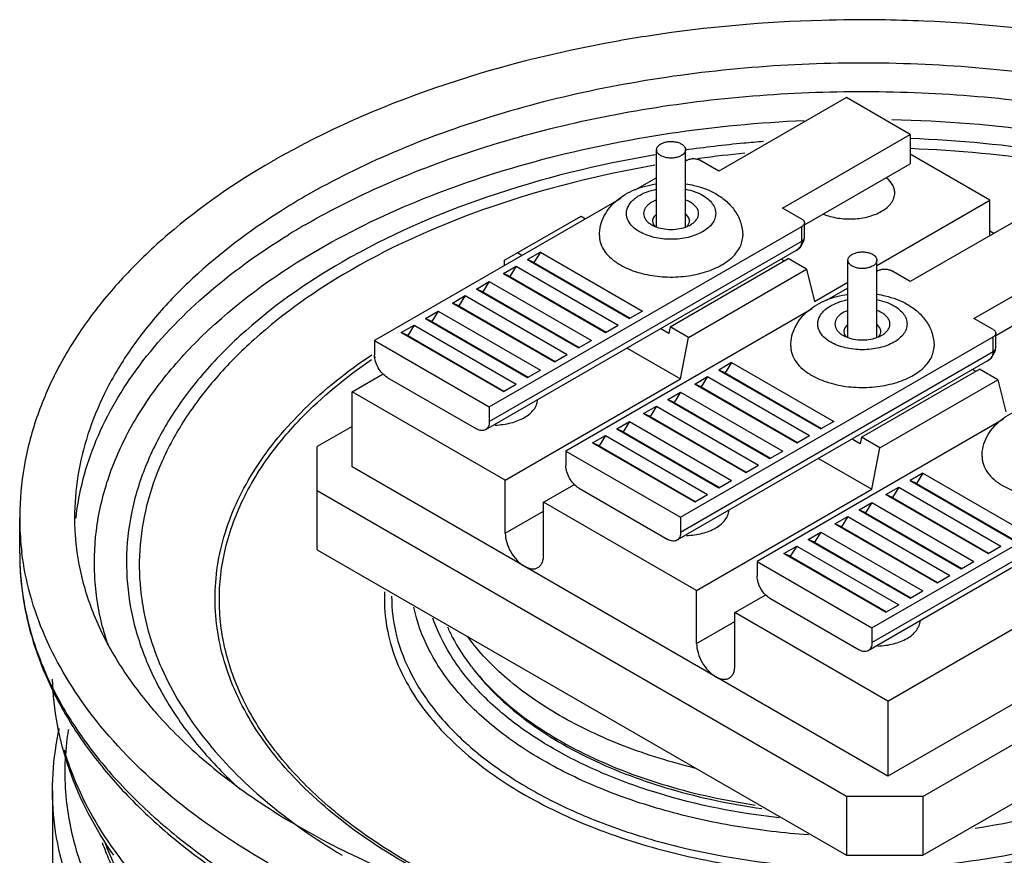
# Model space of a CAD drawing. Header units: millimetres. Extents: x 141 to 298, y 47 to 566.
# Tile 5 of 18: x 205 to 260, y 370 to 416. Entities that reach past the tile are written whole.
import ezdxf

# ---------------------------------------------------------------- set-up
doc = ezdxf.new("R2010")
doc.units = ezdxf.units.MM
doc.header["$LTSCALE"] = 39.86275
doc.layers.get('0').update_dxf_attribs({"linetype": 'CONTINUOUS'})

msp = doc.modelspace()

# ---------------------------------------------------------------- linework, layer by layer
at = {"color": 7}
for p, q in [((250.853, 412.114), (243.782, 408.032)), ((254.389, 410.073), (250.853, 412.114)), ((247.317, 405.991), (254.389, 410.073)), ((254.389, 410.073), (254.389, 408.44)), ((240.33, 404.912), (240.33, 409.22)), ((241.93, 404.912), (241.93, 409.22)), ((258.808, 406.419), (254.389, 408.971)), ((242.014, 408.644), (241.93, 408.596)), ((242.694, 408.736), (242.605, 408.724)), ((242.71, 408.695), (242.625, 408.676)), ((243.782, 408.032), (242.721, 408.644)), ((248.525, 405.055), (254.389, 408.44)), ((240.33, 407.672), (239.128, 406.978)), ((238.344, 406.525), (224.69, 398.642)), ((252.537, 402.799), (258.808, 406.419)), ((258.808, 404.46), (258.808, 406.419)), ((248.378, 405.378), (247.317, 405.991)), ((261.46, 405.991), (254.389, 401.908)), ((231.903, 403.092), (236.145, 405.542)), ((236.145, 405.542), (236.393, 405.399)), ((248.525, 404.357), (248.525, 405.174)), ((231.054, 394.968), (248.378, 404.97)), ((248.378, 404.154), (248.378, 404.97)), ((259.02, 404.582), (258.808, 404.705)), ((231.054, 394.152), (248.378, 404.154)), ((248.067, 403.636), (230.847, 393.694)), ((232.857, 403.358), (232.61, 403.5)), ((233.882, 403.541), (233.175, 403.133)), ((233.882, 403.541), (233.529, 402.97)), ((233.882, 403.541), (239.539, 400.275)), ((257.924, 399.867), (264.995, 403.95)), ((231.903, 402.806), (231.903, 403.092)), ((233.175, 403.133), (238.832, 399.867)), ((233.529, 402.97), (233.175, 403.133)), ((233.529, 402.97), (238.868, 399.888)), ((241.076, 399.407), (247.619, 403.185)), ((247.407, 403.062), (247.24, 403.158)), ((248.645, 402.593), (247.619, 403.185)), ((250.937, 398.789), (250.937, 403.096)), ((252.537, 398.789), (252.537, 403.096)), ((231.832, 402.357), (232.539, 402.766)), ((232.185, 402.194), (231.832, 402.357)), ((231.832, 402.357), (237.489, 399.091)), ((232.539, 402.766), (232.185, 402.194)), ((232.539, 402.766), (238.196, 399.5)), ((242.101, 398.815), (248.645, 402.593)), ((248.645, 402.593), (249.085, 400.806)), ((252.621, 402.521), (252.537, 402.472)), ((254.389, 401.908), (253.328, 402.521)), ((230.347, 401.5), (231.054, 401.908)), ((231.054, 401.908), (230.701, 401.337)), ((231.054, 401.908), (236.711, 398.642)), ((232.185, 402.194), (237.524, 399.112)), ((249.085, 400.806), (250.937, 401.875)), ((259.131, 398.931), (264.995, 402.317)), ((230.701, 401.337), (230.347, 401.5)), ((230.347, 401.5), (236.004, 398.234)), ((230.701, 401.337), (236.039, 398.255)), ((250.937, 401.549), (249.735, 400.854)), ((229.003, 400.724), (229.711, 401.133)), ((229.357, 400.561), (229.003, 400.724)), ((229.003, 400.724), (234.66, 397.458)), ((229.711, 401.133), (229.357, 400.561)), ((229.711, 401.133), (235.367, 397.867)), ((227.519, 399.867), (228.226, 400.275)), ((228.226, 400.275), (227.872, 399.704)), ((228.226, 400.275), (233.883, 397.009)), ((229.357, 400.561), (234.696, 397.479)), ((248.951, 400.402), (235.297, 392.519)), ((239.539, 400.275), (238.832, 399.867)), ((227.872, 399.704), (227.519, 399.867)), ((227.519, 399.867), (233.175, 396.601)), ((227.872, 399.704), (233.211, 396.622)), ((258.985, 399.255), (257.924, 399.867)), ((226.175, 399.091), (226.882, 399.5)), ((226.529, 398.928), (226.175, 399.091)), ((226.175, 399.091), (231.832, 395.825)), ((226.882, 399.5), (226.529, 398.928)), ((226.882, 399.5), (232.539, 396.234)), ((237.489, 399.091), (238.196, 399.5)), ((241.006, 399.04), (240.556, 399.299)), ((241.076, 399.407), (241.006, 399.04)), ((242.101, 398.815), (241.076, 399.407)), ((259.131, 398.234), (259.131, 399.051)), ((224.69, 398.642), (224.69, 397.826)), ((224.69, 398.642), (231.054, 394.968)), ((226.529, 398.928), (231.867, 395.846)), ((236.004, 398.234), (236.711, 398.642)), ((241.661, 388.845), (258.985, 398.847)), ((241.661, 396.519), (242.101, 398.815)), ((258.985, 398.03), (258.985, 398.847)), ((238.701, 398.228), (241.661, 396.519)), ((241.661, 388.028), (258.985, 398.03)), ((224.482, 397.82), (224.535, 397.855)), ((224.701, 397.711), (224.75, 397.749)), ((234.66, 397.458), (235.367, 397.867)), ((258.674, 397.512), (241.454, 387.57)), ((244.489, 397.418), (243.782, 397.009)), ((244.489, 397.418), (244.136, 396.846)), ((244.489, 397.418), (250.146, 394.152)), ((233.175, 396.601), (233.883, 397.009)), ((244.136, 396.846), (243.782, 397.009)), ((243.782, 397.009), (249.439, 393.743)), ((251.683, 393.284), (258.226, 397.061)), ((258.014, 396.939), (257.847, 397.035)), ((259.251, 396.469), (258.226, 397.061)), ((223.453, 395.805), (225.167, 396.795)), ((225.397, 396.601), (230.347, 393.743)), ((231.938, 390.906), (241.661, 396.519)), ((242.439, 396.234), (243.146, 396.642)), ((243.146, 396.642), (242.792, 396.07)), ((243.146, 396.642), (248.803, 393.376)), ((244.136, 396.846), (249.474, 393.764)), ((252.708, 392.692), (259.251, 396.469)), ((259.251, 396.469), (259.692, 394.682)), ((223.453, 391.641), (223.453, 395.805)), ((231.938, 390.906), (223.453, 395.805)), ((231.832, 395.825), (232.539, 396.234)), ((240.954, 395.376), (241.661, 395.785)), ((241.661, 395.785), (241.307, 395.213)), ((241.661, 395.785), (247.318, 392.519)), ((242.792, 396.07), (242.439, 396.234)), ((242.439, 396.234), (248.095, 392.968)), ((242.792, 396.07), (248.131, 392.988)), ((241.307, 395.213), (240.954, 395.376)), ((240.954, 395.376), (246.61, 392.111)), ((231.054, 394.968), (231.054, 394.152)), ((239.61, 394.601), (240.317, 395.009)), ((240.317, 395.009), (239.964, 394.437)), ((240.317, 395.009), (245.974, 391.743)), ((241.307, 395.213), (246.646, 392.131)), ((238.125, 393.743), (238.832, 394.152)), ((238.832, 394.152), (238.479, 393.58)), ((238.832, 394.152), (244.489, 390.886)), ((239.964, 394.437), (239.61, 394.601)), ((239.61, 394.601), (245.267, 391.335)), ((239.964, 394.437), (245.302, 391.355)), ((259.557, 394.278), (245.903, 386.395)), ((250.146, 394.152), (249.439, 393.743)), ((223.453, 393.886), (221.508, 392.763)), ((238.479, 393.58), (238.125, 393.743)), ((238.125, 393.743), (243.782, 390.478)), ((236.782, 392.968), (237.489, 393.376)), ((237.489, 393.376), (237.135, 392.804)), ((237.489, 393.376), (243.146, 390.11)), ((238.479, 393.58), (243.817, 390.498)), ((248.095, 392.968), (248.803, 393.376)), ((251.612, 392.916), (251.163, 393.176)), ((251.683, 393.284), (251.612, 392.916)), ((252.708, 392.692), (251.683, 393.284)), ((221.508, 387.048), (221.508, 392.763)), ((235.297, 392.519), (235.297, 391.702)), ((235.297, 392.519), (241.661, 388.845)), ((237.135, 392.804), (236.782, 392.968)), ((236.782, 392.968), (242.439, 389.702)), ((237.135, 392.804), (242.474, 389.722)), ((246.61, 392.111), (247.318, 392.519)), ((252.267, 382.721), (269.591, 392.723)), ((252.267, 390.396), (252.708, 392.692)), ((249.307, 392.105), (252.267, 390.396)), ((253.151, 374.495), (223.453, 391.641)), ((245.267, 391.335), (245.974, 391.743)), ((252.267, 381.904), (269.591, 391.906)), ((231.938, 387.967), (231.938, 390.906)), ((243.782, 390.478), (244.489, 390.886)), ((269.281, 391.389), (252.06, 381.447)), ((255.096, 391.294), (254.389, 390.886)), ((254.742, 390.722), (254.389, 390.886)), ((254.389, 390.886), (260.046, 387.62)), ((255.096, 391.294), (254.742, 390.722)), ((255.096, 391.294), (260.753, 388.028)), ((250.853, 373.372), (221.508, 390.314)), ((234.059, 389.681), (235.774, 390.671)), ((236.004, 390.477), (240.954, 387.62)), ((242.545, 384.782), (252.267, 390.396)), ((253.045, 390.11), (253.752, 390.518)), ((253.752, 390.518), (253.399, 389.947)), ((253.752, 390.518), (259.409, 387.252)), ((254.742, 390.722), (260.081, 387.64)), ((242.439, 389.702), (243.146, 390.11)), ((253.399, 389.947), (253.045, 390.11)), ((253.045, 390.11), (258.702, 386.844)), ((253.399, 389.947), (258.737, 386.865)), ((234.059, 386.742), (234.059, 389.681)), ((242.545, 384.782), (234.059, 389.681)), ((251.56, 389.253), (252.267, 389.661)), ((251.914, 389.09), (251.56, 389.253)), ((251.56, 389.253), (257.217, 385.987)), ((252.267, 389.661), (251.914, 389.09)), ((252.267, 389.661), (257.924, 386.395)), ((205.017, 386.844), (205.017, 388.808)), ((208.057, 388.812), (208.057, 388.808)), ((231.938, 387.967), (234.059, 389.191)), ((241.661, 388.845), (241.661, 388.028)), ((250.217, 388.477), (250.924, 388.885)), ((250.924, 388.885), (250.57, 388.314)), ((250.924, 388.885), (256.581, 385.619)), ((251.914, 389.09), (257.252, 386.007)), ((250.57, 388.314), (250.217, 388.477)), ((250.217, 388.477), (255.874, 385.211)), ((250.57, 388.314), (255.909, 385.232)), ((248.732, 387.62), (249.439, 388.028)), ((249.085, 387.457), (248.732, 387.62)), ((248.732, 387.62), (254.389, 384.354)), ((249.439, 388.028), (249.085, 387.457)), ((249.439, 388.028), (255.096, 384.762)), ((221.508, 387.048), (250.853, 370.106)), ((247.388, 386.844), (248.095, 387.252)), ((248.095, 387.252), (247.742, 386.681)), ((248.095, 387.252), (253.752, 383.986)), ((249.085, 387.457), (254.424, 384.374)), ((258.702, 386.844), (259.409, 387.252)), ((247.742, 386.681), (247.388, 386.844)), ((247.388, 386.844), (253.045, 383.578)), ((247.742, 386.681), (253.081, 383.599)), ((245.903, 386.395), (245.903, 385.579)), ((245.903, 386.395), (252.267, 382.721)), ((257.217, 385.987), (257.924, 386.395)), ((255.096, 370.106), (281.966, 385.619)), ((255.874, 385.211), (256.581, 385.619)), ((242.545, 381.843), (242.545, 384.782)), ((244.666, 383.558), (246.38, 384.548)), ((246.611, 384.354), (251.56, 381.496)), ((254.389, 384.354), (255.096, 384.762)), ((253.045, 383.578), (253.752, 383.986)), ((253.151, 378.659), (262.874, 384.272)), ((244.666, 380.618), (244.666, 383.558)), ((253.151, 378.659), (244.666, 383.558)), ((242.545, 381.843), (244.666, 383.068)), ((252.267, 382.721), (252.267, 381.904)), ((205.695, 382.264), (205.712, 382.21)), ((264.819, 381.231), (253.151, 374.495)), ((255.096, 373.372), (266.763, 380.108)), ((253.151, 378.659), (253.151, 374.495)), ((207.199, 377.067), (207.214, 377.133)), ((207.726, 377.011), (207.744, 377.076)), ((206.837, 373.673), (206.837, 165.061)), ((250.853, 373.372), (250.853, 370.106)), ((255.096, 373.372), (250.853, 373.372)), ((255.096, 373.372), (255.096, 370.106)), ((250.853, 370.106), (255.096, 370.106))]:
    msp.add_line(p, q, dxfattribs=at)
for points in [[(248.067, 403.636), (248.298, 403.815), (248.51, 404.213), (248.525, 404.357)], [(258.674, 397.512), (258.904, 397.691), (259.117, 398.09), (259.131, 398.234)], [(205.696, 382.264), (205.696, 382.261), (205.724, 382.211)]]:
    msp.add_lwpolyline(points, dxfattribs=at)
for centre, radius, start, end in [((251.742, 336.863), 79.561, 87.54914, 89.29981), ((251.14, 342.254), 74.134, 98.66613, 100.05815), ((251.556, 342.38), 66.946, 95.42544, 97.60689), ((241.104, 370.318), 44.177, 119.7454, 119.9997), ((240.827, 372.031), 39.961, 119.9936, 122.3103), ((240.862, 370.391), 40.033, 119.9915, 121.5444), ((221.61, 388.806), 16.593, 178.4797, 179.9777), ((220.654, 388.809), 15.637, 180.0064, 186.2597), ((220.804, 388.825), 15.788, 186.2562, 187.06), ((220.592, 386.843), 15.575, 179.998, 180.3025), ((225.264, 386.211), 13.618, 187.0642, 189.0542), ((224.354, 386.513), 15.215, 194.3211, 196.0034), ((224.615, 386.588), 15.486, 196.0052, 198.0291), ((239.805, 388.124), 12.331, 217.7616, 218.8412), ((222.33, 374.7), 14.811, 171.9075, 185.8944), ((222.56, 374.671), 15.042, 170.8631, 171.9223)]:
    msp.add_arc(centre, radius, start, end, dxfattribs=at)
for points, knots in [([(252.714, 416.418), (251.641, 416.431), (247.381, 416.397), (243.122, 416.022), (239.97, 415.542)], [0, 0, 0, 0, 0.251704, 1, 1, 1, 1]), ([(267.861, 414.742), (266.833, 414.964), (262.633, 415.771), (258.365, 416.213), (255.144, 416.351)], [0, 0, 0, 0, 0.246068, 1, 1, 1, 1]), ([(238.193, 415.249), (234.746, 414.637), (228.194, 412.989), (221.988, 410.276), (219.186, 408.674)], [0, 0, 0, 0, 0.520225, 1, 1, 1, 1]), ([(295.417, 388.808), (295.417, 390.051), (295.084, 392.6), (293.623, 396.281), (291.25, 399.77), (288.035, 402.999), (284.051, 405.91), (279.383, 408.449), (274.129, 410.566), (268.398, 412.217), (262.313, 413.369), (256.003, 413.996), (249.601, 414.086), (243.245, 413.637), (237.071, 412.658), (231.208, 411.17), (225.783, 409.204), (222.42, 407.546), (220.85, 406.64)], [0, 0, 0, 0, 0.042814, 0.087395, 0.135178, 0.187087, 0.243533, 0.304491, 0.369589, 0.438198, 0.509496, 0.582533, 0.656276, 0.729665, 0.801654, 0.871258, 0.937606, 1, 1, 1, 1]), ([(220.85, 405.064), (222.378, 405.946), (225.645, 407.564), (230.911, 409.497), (236.598, 410.979), (242.591, 411.979), (248.77, 412.478), (255.008, 412.465), (261.18, 411.942), (267.161, 410.917), (272.831, 409.413), (278.074, 407.458), (282.786, 405.091), (286.874, 402.358), (290.255, 399.307), (292.859, 395.991), (294.621, 392.471), (295.206, 389.993), (295.335, 388.774)], [0, 0, 0, 0, 0.061814, 0.127462, 0.196295, 0.2675, 0.340162, 0.413299, 0.485911, 0.557022, 0.625716, 0.691192, 0.752804, 0.810131, 0.863042, 0.91178, 0.95704, 1, 1, 1, 1]), ([(221.628, 403.717), (223.483, 404.787), (227.507, 406.704), (234.042, 408.833), (241.119, 410.272), (246.017, 410.737), (248.506, 410.846)], [0, 0, 0, 0, 0.229048, 0.474879, 0.73351, 1, 1, 1, 1]), ([(253.37, 410.899), (256.243, 410.835), (261.895, 410.38), (270.021, 408.721), (277.413, 406.155), (283.777, 402.781), (288.142, 399.291), (290.816, 396.202), (292.36, 393.843), (293.48, 391.399), (294.16, 388.895), (294.392, 386.36), (294.245, 384.68), (294.1, 383.854)], [0, 0, 0, 0, 0.158191, 0.311247, 0.455314, 0.587416, 0.705976, 0.760336, 0.811715, 0.860609, 0.907708, 0.953859, 1, 1, 1, 1]), ([(240.33, 409.22), (240.33, 409.251), (240.342, 409.314), (240.39, 409.403), (240.466, 409.482), (240.53, 409.526), (240.565, 409.547)], [0, 0, 0, 0, 0.217765, 0.450895, 0.710368, 1, 1, 1, 1]), ([(240.565, 409.547), (240.624, 409.581), (240.758, 409.636), (240.976, 409.68), (241.208, 409.686), (241.432, 409.655), (241.633, 409.588), (241.794, 409.49), (241.902, 409.366), (241.93, 409.266), (241.93, 409.22)], [0, 0, 0, 0, 0.128828, 0.270573, 0.417886, 0.562385, 0.696203, 0.813594, 0.913066, 1, 1, 1, 1]), ([(246.256, 409.676), (245.891, 409.647), (244.441, 409.522), (242.995, 409.351), (241.917, 409.197)], [0, 0, 0, 0, 0.251236, 1, 1, 1, 1]), ([(292.339, 384.017), (292.472, 384.795), (292.606, 386.376), (292.389, 388.761), (291.757, 391.117), (290.72, 393.419), (289.29, 395.644), (286.813, 398.56), (282.766, 401.869), (276.853, 405.094), (269.969, 407.58), (262.379, 409.235), (257.087, 409.738), (254.391, 409.839)], [0, 0, 0, 0, 0.046326, 0.092668, 0.139937, 0.188953, 0.240391, 0.294745, 0.413114, 0.544875, 0.688616, 0.841546, 1, 1, 1, 1]), ([(240.242, 408.935), (237.082, 408.399), (231.094, 406.93), (225.428, 404.457), (222.887, 402.99)], [0, 0, 0, 0, 0.522057, 1, 1, 1, 1]), ([(241.696, 408.893), (241.637, 408.859), (241.503, 408.804), (241.284, 408.76), (241.053, 408.754), (240.828, 408.785), (240.628, 408.852), (240.467, 408.95), (240.358, 409.074), (240.33, 409.174), (240.33, 409.22)], [0, 0, 0, 0, 0.128828, 0.270573, 0.417886, 0.562385, 0.696203, 0.813594, 0.913066, 1, 1, 1, 1]), ([(241.93, 409.22), (241.93, 409.19), (241.919, 409.126), (241.871, 409.038), (241.795, 408.958), (241.731, 408.914), (241.696, 408.893)], [0, 0, 0, 0, 0.217765, 0.450895, 0.710368, 1, 1, 1, 1]), ([(291.663, 384.103), (291.782, 384.864), (291.892, 386.41), (291.65, 388.738), (291.005, 391.036), (289.967, 393.281), (288.55, 395.449), (286.106, 398.289), (282.132, 401.511), (276.341, 404.652), (269.609, 407.074), (262.193, 408.688), (257.024, 409.181), (254.39, 409.282)], [0, 0, 0, 0, 0.046241, 0.092568, 0.139877, 0.18897, 0.240503, 0.294951, 0.413468, 0.545275, 0.688951, 0.841733, 1, 1, 1, 1]), ([(219.016, 408.576), (216.978, 407.4), (214.116, 405.432), (210.855, 402.335), (208.838, 399.923), (207.217, 397.385), (206.014, 394.741), (205.252, 392.019), (205.047, 390.166), (205.023, 389.246)], [0, 0, 0, 0, 0.283292, 0.415109, 0.54076, 0.660955, 0.776694, 0.889232, 1, 1, 1, 1]), ([(240.238, 408.36), (237.171, 407.83), (231.359, 406.388), (225.858, 403.979), (223.389, 402.553)], [0, 0, 0, 0, 0.521928, 1, 1, 1, 1]), ([(242.014, 408.644), (242.064, 408.673), (242.181, 408.716), (242.368, 408.736), (242.554, 408.716), (242.671, 408.673), (242.721, 408.644)], [0, 0, 0, 0, 0.23724, 0.499999, 0.762759, 1, 1, 1, 1]), ([(237.155, 404.46), (237.155, 404.649), (237.202, 405.028), (237.404, 405.561), (237.72, 406.036), (238.126, 406.44), (238.603, 406.771), (239.323, 407.121), (239.918, 407.274), (240.323, 407.332)], [0, 0, 0, 0, 0.121613, 0.242972, 0.364155, 0.485969, 0.609674, 0.736451, 1, 1, 1, 1]), ([(241.94, 407.331), (242.092, 407.31), (242.678, 407.201), (243.247, 406.99), (243.63, 406.769)], [0, 0, 0, 0, 0.257669, 1, 1, 1, 1]), ([(253.53, 406.828), (253.53, 406.903), (253.508, 407.058), (253.378, 407.366), (253.198, 407.559), (253.06, 407.67)], [0, 0, 0, 0, 0.227464, 0.465393, 1, 1, 1, 1]), ([(239.38, 404.674), (239.242, 404.754), (238.998, 404.929), (238.773, 405.218), (238.678, 405.464), (238.649, 405.648), (238.662, 405.832), (238.734, 406.08), (238.889, 406.31), (239.1, 406.508), (239.37, 406.703), (239.779, 406.9), (240.139, 406.999), (240.329, 407.037)], [0, 0, 0, 0, 0.132307, 0.246834, 0.299188, 0.349693, 0.39988, 0.451323, 0.562761, 0.624888, 0.691631, 0.838342, 1, 1, 1, 1]), ([(242.88, 406.695), (242.989, 406.632), (243.186, 406.497), (243.422, 406.249), (243.571, 405.975), (243.622, 405.685), (243.571, 405.394), (243.422, 405.12), (243.186, 404.873), (242.875, 404.658), (242.499, 404.483), (242.072, 404.353), (241.61, 404.274), (241.13, 404.247), (240.651, 404.274), (240.189, 404.353), (239.762, 404.483), (239.5, 404.605), (239.38, 404.674)], [0, 0, 0, 0, 0.060381, 0.114393, 0.162976, 0.208347, 0.25372, 0.302303, 0.356317, 0.416696, 0.483282, 0.555128, 0.630752, 0.708346, 0.785939, 0.861565, 0.933411, 1, 1, 1, 1]), ([(241.94, 407.035), (242.111, 407.001), (242.435, 406.913), (242.742, 406.775), (242.88, 406.695)], [0, 0, 0, 0, 0.520794, 1, 1, 1, 1]), ([(243.63, 406.769), (243.84, 406.648), (244.234, 406.368), (244.635, 405.914), (244.872, 405.501), (245.005, 405.168), (245.087, 404.818), (245.105, 404.579), (245.105, 404.46)], [0, 0, 0, 0, 0.252964, 0.501698, 0.625988, 0.750468, 0.875127, 1, 1, 1, 1]), ([(252.798, 405.807), (252.907, 405.87), (253.106, 406.007), (253.344, 406.257), (253.495, 406.534), (253.53, 406.732), (253.53, 406.828)], [0, 0, 0, 0, 0.289747, 0.549079, 0.782222, 1, 1, 1, 1]), ([(240.052, 406.307), (239.985, 406.268), (239.864, 406.185), (239.719, 406.032), (239.627, 405.864), (239.595, 405.685), (239.627, 405.506), (239.719, 405.337), (239.864, 405.184), (239.985, 405.101), (240.052, 405.062)], [0, 0, 0, 0, 0.144901, 0.274525, 0.391114, 0.499999, 0.608884, 0.725473, 0.855099, 1, 1, 1, 1]), ([(240.315, 406.429), (240.291, 406.42), (240.201, 406.385), (240.114, 406.343), (240.052, 406.307)], [0, 0, 0, 0, 0.259161, 1, 1, 1, 1]), ([(242.209, 406.307), (242.189, 406.319), (242.104, 406.365), (242.015, 406.403), (241.946, 406.429)], [0, 0, 0, 0, 0.240645, 1, 1, 1, 1]), ([(242.209, 405.062), (242.276, 405.101), (242.397, 405.184), (242.542, 405.337), (242.634, 405.506), (242.666, 405.685), (242.634, 405.864), (242.542, 406.032), (242.397, 406.185), (242.276, 406.268), (242.209, 406.307)], [0, 0, 0, 0, 0.144901, 0.274525, 0.391114, 0.499999, 0.608884, 0.725473, 0.855099, 1, 1, 1, 1]), ([(219.468, 405.804), (217.745, 404.713), (215.339, 402.912), (212.634, 400.126), (210.989, 397.991), (209.691, 395.773), (208.753, 393.49), (208.185, 391.163), (208.057, 389.591), (208.057, 388.812)], [0, 0, 0, 0, 0.286643, 0.419174, 0.544916, 0.664613, 0.779367, 0.890602, 1, 1, 1, 1]), ([(240.325, 405.643), (240.292, 405.618), (240.231, 405.566), (240.16, 405.475), (240.115, 405.378), (240.105, 405.309), (240.105, 405.276)], [0, 0, 0, 0, 0.282734, 0.539519, 0.775622, 1, 1, 1, 1]), ([(242.155, 405.276), (242.155, 405.309), (242.145, 405.378), (242.101, 405.475), (242.03, 405.566), (241.969, 405.618), (241.935, 405.643)], [0, 0, 0, 0, 0.224378, 0.460481, 0.717266, 1, 1, 1, 1]), ([(249.571, 405.655), (249.823, 405.551), (250.374, 405.405), (251.228, 405.36), (252.059, 405.481), (252.574, 405.678), (252.798, 405.807)], [0, 0, 0, 0, 0.246544, 0.509256, 0.76701, 1, 1, 1, 1]), ([(240.052, 405.062), (240.066, 405.054), (240.124, 405.022), (240.184, 404.993), (240.231, 404.974)], [0, 0, 0, 0, 0.243132, 1, 1, 1, 1]), ([(240.105, 405.276), (240.105, 405.251), (240.111, 405.199), (240.147, 405.094), (240.199, 405.025), (240.239, 404.984)], [0, 0, 0, 0, 0.233356, 0.474214, 1, 1, 1, 1]), ([(242.022, 404.984), (242.062, 405.025), (242.113, 405.094), (242.149, 405.199), (242.155, 405.251), (242.155, 405.276)], [0, 0, 0, 0, 0.525786, 0.766644, 1, 1, 1, 1]), ([(242.03, 404.974), (242.046, 404.98), (242.107, 405.007), (242.166, 405.037), (242.209, 405.062)], [0, 0, 0, 0, 0.256787, 1, 1, 1, 1]), ([(248.378, 405.378), (248.4, 405.366), (248.44, 405.338), (248.487, 405.288), (248.518, 405.233), (248.525, 405.193), (248.525, 405.174)], [0, 0, 0, 0, 0.289705, 0.549092, 0.782218, 1, 1, 1, 1]), ([(248.525, 405.174), (248.525, 405.155), (248.518, 405.116), (248.487, 405.06), (248.44, 405.01), (248.4, 404.983), (248.378, 404.97)], [0, 0, 0, 0, 0.217782, 0.450909, 0.710295, 1, 1, 1, 1]), ([(208.142, 388.802), (208.221, 389.533), (208.493, 391.003), (209.485, 393.929), (211.597, 397.496), (215.264, 401.335), (218.271, 403.498), (219.918, 404.509)], [0, 0, 0, 0, 0.108714, 0.220091, 0.455476, 0.71431, 1, 1, 1, 1]), ([(240.231, 404.974), (240.367, 404.916), (240.665, 404.831), (241.13, 404.79), (241.596, 404.831), (241.893, 404.916), (242.03, 404.974)], [0, 0, 0, 0, 0.241727, 0.5, 0.758273, 1, 1, 1, 1]), ([(237.155, 404.46), (237.155, 404.385), (237.168, 404.232), (237.247, 403.927), (237.451, 403.553), (237.829, 403.156), (238.145, 402.938), (238.32, 402.837)], [0, 0, 0, 0, 0.108163, 0.218362, 0.451365, 0.710406, 1, 1, 1, 1]), ([(238.32, 402.837), (238.614, 402.667), (239.28, 402.392), (240.366, 402.175), (241.514, 402.143), (242.461, 402.276), (243.168, 402.48), (243.646, 402.672), (244.071, 402.903), (244.434, 403.168), (244.726, 403.462), (244.942, 403.78), (245.075, 404.115), (245.105, 404.347), (245.105, 404.46)], [0, 0, 0, 0, 0.128625, 0.270154, 0.417246, 0.561531, 0.630182, 0.695321, 0.756317, 0.812798, 0.864739, 0.912551, 0.957159, 1, 1, 1, 1]), ([(248.378, 404.154), (248.378, 404.071), (248.344, 403.903), (248.239, 403.768), (248.178, 403.714)], [0, 0, 0, 0, 0.503909, 1, 1, 1, 1]), ([(248.378, 404.154), (248.399, 404.166), (248.437, 404.192), (248.485, 404.24), (248.516, 404.296), (248.524, 404.337), (248.525, 404.357)], [0, 0, 0, 0, 0.27135, 0.529482, 0.770961, 1, 1, 1, 1]), ([(209.612, 382.749), (209.374, 383.68), (209.078, 385.588), (209.223, 388.493), (209.958, 391.363), (211.266, 394.153), (213.122, 396.825), (216.394, 400.297), (219.434, 402.45), (221.628, 403.717)], [0, 0, 0, 0, 0.110962, 0.221164, 0.333548, 0.450779, 0.574975, 0.707566, 1, 1, 1, 1]), ([(248.178, 403.714), (248.169, 403.707), (248.134, 403.678), (248.097, 403.653), (248.067, 403.636)], [0, 0, 0, 0, 0.247282, 1, 1, 1, 1]), ([(250.937, 403.096), (250.937, 403.143), (250.965, 403.242), (251.074, 403.366), (251.234, 403.464), (251.435, 403.531), (251.66, 403.563), (251.891, 403.556), (252.109, 403.513), (252.243, 403.457), (252.303, 403.423)], [0, 0, 0, 0, 0.086929, 0.186398, 0.303785, 0.437598, 0.582098, 0.729417, 0.87117, 1, 1, 1, 1]), ([(252.303, 403.423), (252.338, 403.403), (252.401, 403.359), (252.478, 403.279), (252.526, 403.19), (252.537, 403.127), (252.537, 403.096)], [0, 0, 0, 0, 0.289643, 0.549113, 0.782237, 1, 1, 1, 1]), ([(222.887, 402.99), (220.87, 401.825), (218.067, 399.856), (215.006, 396.7), (213.233, 394.271), (211.936, 391.734), (211.137, 389.12), (210.852, 386.466), (211.007, 384.705), (211.166, 383.843)], [0, 0, 0, 0, 0.291855, 0.424758, 0.54954, 0.667405, 0.780166, 0.89015, 1, 1, 1, 1]), ([(251.171, 402.77), (251.136, 402.79), (251.073, 402.834), (250.996, 402.914), (250.948, 403.002), (250.937, 403.066), (250.937, 403.096)], [0, 0, 0, 0, 0.289643, 0.549113, 0.782237, 1, 1, 1, 1]), ([(252.537, 403.096), (252.537, 403.05), (252.509, 402.95), (252.4, 402.827), (252.24, 402.729), (252.039, 402.662), (251.814, 402.63), (251.583, 402.637), (251.365, 402.68), (251.231, 402.736), (251.171, 402.77)], [0, 0, 0, 0, 0.086929, 0.186398, 0.303785, 0.437598, 0.582098, 0.729417, 0.87117, 1, 1, 1, 1]), ([(223.389, 402.553), (221.48, 401.451), (218.819, 399.593), (215.879, 396.636), (214.146, 394.357), (212.843, 391.978), (211.988, 389.523), (211.596, 387.025), (211.648, 385.356), (211.75, 384.536)], [0, 0, 0, 0, 0.291178, 0.42427, 0.549493, 0.66788, 0.781003, 0.890916, 1, 1, 1, 1]), ([(252.621, 402.521), (252.671, 402.55), (252.788, 402.592), (252.974, 402.612), (253.161, 402.592), (253.278, 402.55), (253.328, 402.521)], [0, 0, 0, 0, 0.23724, 0.499999, 0.762759, 1, 1, 1, 1]), ([(247.762, 398.336), (247.762, 398.525), (247.809, 398.904), (248.011, 399.437), (248.326, 399.912), (248.732, 400.316), (249.21, 400.647), (249.929, 400.998), (250.524, 401.15), (250.93, 401.208)], [0, 0, 0, 0, 0.121613, 0.242972, 0.364155, 0.485969, 0.609674, 0.736451, 1, 1, 1, 1]), ([(249.987, 398.551), (249.849, 398.63), (249.605, 398.805), (249.379, 399.095), (249.285, 399.341), (249.256, 399.524), (249.268, 399.708), (249.341, 399.956), (249.496, 400.186), (249.706, 400.385), (249.976, 400.579), (250.386, 400.776), (250.745, 400.875), (250.936, 400.913)], [0, 0, 0, 0, 0.132307, 0.246834, 0.299188, 0.349693, 0.39988, 0.451323, 0.562761, 0.624888, 0.691631, 0.838342, 1, 1, 1, 1]), ([(252.546, 400.911), (252.717, 400.877), (253.041, 400.789), (253.348, 400.652), (253.487, 400.571)], [0, 0, 0, 0, 0.520794, 1, 1, 1, 1]), ([(252.547, 401.208), (252.699, 401.186), (253.284, 401.077), (253.854, 400.867), (254.237, 400.646)], [0, 0, 0, 0, 0.257669, 1, 1, 1, 1]), ([(253.487, 400.571), (253.596, 400.509), (253.793, 400.373), (254.028, 400.126), (254.177, 399.852), (254.229, 399.561), (254.177, 399.27), (254.028, 398.996), (253.793, 398.749), (253.481, 398.534), (253.105, 398.359), (252.679, 398.23), (252.217, 398.15), (251.737, 398.123), (251.257, 398.15), (250.795, 398.23), (250.369, 398.359), (250.107, 398.481), (249.987, 398.551)], [0, 0, 0, 0, 0.060381, 0.114393, 0.162976, 0.208347, 0.25372, 0.302303, 0.356317, 0.416696, 0.483282, 0.555128, 0.630752, 0.708346, 0.785939, 0.861565, 0.933411, 1, 1, 1, 1]), ([(250.659, 400.184), (250.592, 400.145), (250.47, 400.061), (250.325, 399.909), (250.233, 399.74), (250.202, 399.561), (250.233, 399.382), (250.325, 399.213), (250.47, 399.061), (250.592, 398.977), (250.659, 398.938)], [0, 0, 0, 0, 0.144901, 0.274525, 0.391114, 0.499999, 0.608884, 0.725473, 0.855099, 1, 1, 1, 1]), ([(250.922, 400.305), (250.898, 400.296), (250.808, 400.261), (250.721, 400.219), (250.659, 400.184)], [0, 0, 0, 0, 0.259161, 1, 1, 1, 1]), ([(252.815, 400.184), (252.795, 400.195), (252.71, 400.241), (252.621, 400.28), (252.552, 400.305)], [0, 0, 0, 0, 0.240645, 1, 1, 1, 1]), ([(252.815, 398.938), (252.882, 398.977), (253.004, 399.061), (253.149, 399.213), (253.241, 399.382), (253.272, 399.561), (253.241, 399.74), (253.149, 399.909), (253.004, 400.061), (252.882, 400.145), (252.815, 400.184)], [0, 0, 0, 0, 0.144901, 0.274525, 0.391114, 0.499999, 0.608884, 0.725473, 0.855099, 1, 1, 1, 1]), ([(254.237, 400.646), (254.447, 400.525), (254.841, 400.245), (255.241, 399.791), (255.479, 399.377), (255.612, 399.044), (255.694, 398.695), (255.712, 398.456), (255.712, 398.336)], [0, 0, 0, 0, 0.252964, 0.501698, 0.625988, 0.750468, 0.875127, 1, 1, 1, 1]), ([(250.932, 399.519), (250.898, 399.494), (250.838, 399.442), (250.766, 399.351), (250.722, 399.254), (250.712, 399.186), (250.712, 399.153)], [0, 0, 0, 0, 0.282734, 0.539519, 0.775622, 1, 1, 1, 1]), ([(250.712, 399.153), (250.712, 399.127), (250.718, 399.075), (250.754, 398.971), (250.805, 398.902), (250.846, 398.861)], [0, 0, 0, 0, 0.233356, 0.474214, 1, 1, 1, 1]), ([(252.762, 399.153), (252.762, 399.186), (252.752, 399.254), (252.708, 399.351), (252.636, 399.442), (252.576, 399.494), (252.542, 399.519)], [0, 0, 0, 0, 0.224378, 0.460481, 0.717266, 1, 1, 1, 1]), ([(252.628, 398.861), (252.669, 398.902), (252.72, 398.971), (252.756, 399.075), (252.762, 399.127), (252.762, 399.153)], [0, 0, 0, 0, 0.525786, 0.766644, 1, 1, 1, 1]), ([(258.985, 399.255), (259.007, 399.242), (259.047, 399.215), (259.094, 399.165), (259.124, 399.109), (259.131, 399.07), (259.131, 399.051)], [0, 0, 0, 0, 0.289705, 0.549092, 0.782218, 1, 1, 1, 1]), ([(259.131, 399.051), (259.131, 399.032), (259.124, 398.992), (259.094, 398.937), (259.047, 398.887), (259.007, 398.859), (258.985, 398.847)], [0, 0, 0, 0, 0.217782, 0.450909, 0.710295, 1, 1, 1, 1]), ([(250.659, 398.938), (250.673, 398.93), (250.731, 398.898), (250.791, 398.87), (250.837, 398.85)], [0, 0, 0, 0, 0.243132, 1, 1, 1, 1]), ([(250.837, 398.85), (250.974, 398.792), (251.271, 398.708), (251.737, 398.666), (252.203, 398.708), (252.5, 398.792), (252.637, 398.85)], [0, 0, 0, 0, 0.241727, 0.5, 0.758273, 1, 1, 1, 1]), ([(252.637, 398.85), (252.652, 398.857), (252.713, 398.883), (252.773, 398.914), (252.815, 398.938)], [0, 0, 0, 0, 0.256787, 1, 1, 1, 1]), ([(247.762, 398.336), (247.762, 398.261), (247.775, 398.109), (247.854, 397.804), (248.057, 397.429), (248.435, 397.032), (248.752, 396.814), (248.926, 396.713)], [0, 0, 0, 0, 0.108163, 0.218362, 0.451365, 0.710406, 1, 1, 1, 1]), ([(248.926, 396.713), (249.22, 396.544), (249.887, 396.269), (250.972, 396.051), (252.121, 396.02), (253.068, 396.153), (253.775, 396.356), (254.253, 396.549), (254.678, 396.78), (255.04, 397.045), (255.333, 397.339), (255.549, 397.656), (255.682, 397.991), (255.712, 398.223), (255.712, 398.336)], [0, 0, 0, 0, 0.128625, 0.270154, 0.417246, 0.561531, 0.630182, 0.695321, 0.756317, 0.812798, 0.864739, 0.912551, 0.957159, 1, 1, 1, 1]), ([(258.985, 398.03), (258.985, 397.947), (258.95, 397.779), (258.846, 397.645), (258.784, 397.591)], [0, 0, 0, 0, 0.503909, 1, 1, 1, 1]), ([(258.985, 398.03), (259.005, 398.042), (259.044, 398.068), (259.091, 398.116), (259.123, 398.172), (259.131, 398.214), (259.131, 398.234)], [0, 0, 0, 0, 0.27135, 0.529482, 0.770961, 1, 1, 1, 1]), ([(224.536, 370.826), (223.22, 371.709), (220.838, 373.592), (218.026, 376.919), (216.534, 379.982), (215.95, 382.465), (215.802, 384.317), (215.942, 386.168), (216.517, 388.652), (217.996, 391.717), (220.794, 395.049), (223.169, 396.935), (224.482, 397.82)], [0, 0, 0, 0, 0.142632, 0.271474, 0.388977, 0.445049, 0.500256, 0.555452, 0.61149, 0.728871, 0.857539, 1, 1, 1, 1]), ([(219.525, 393.111), (219.862, 393.521), (221.358, 395.195), (223.115, 396.627), (224.53, 397.593)], [0, 0, 0, 0, 0.236488, 1, 1, 1, 1]), ([(225.397, 396.601), (225.297, 396.659), (225.107, 396.819), (224.885, 397.122), (224.734, 397.465), (224.69, 397.71), (224.69, 397.826)], [0, 0, 0, 0, 0.237228, 0.499999, 0.762771, 1, 1, 1, 1]), ([(258.784, 397.591), (258.776, 397.583), (258.741, 397.555), (258.703, 397.529), (258.674, 397.512)], [0, 0, 0, 0, 0.247282, 1, 1, 1, 1]), ([(232.999, 394.376), (233.104, 394.437), (233.297, 394.569), (233.529, 394.807), (233.682, 395.07), (233.725, 395.26), (233.73, 395.352)], [0, 0, 0, 0, 0.288655, 0.548234, 0.782209, 1, 1, 1, 1]), ([(258.369, 392.213), (258.369, 392.401), (258.415, 392.78), (258.617, 393.314), (258.933, 393.789), (259.339, 394.193), (259.816, 394.524), (260.536, 394.874), (261.131, 395.027), (261.536, 395.085)], [0, 0, 0, 0, 0.121613, 0.242972, 0.364155, 0.485969, 0.609674, 0.736451, 1, 1, 1, 1]), ([(231.054, 394.152), (231.054, 394.101), (231.046, 394.005), (231.007, 393.872), (230.942, 393.765), (230.88, 393.713), (230.847, 393.694)], [0, 0, 0, 0, 0.289776, 0.54907, 0.782226, 1, 1, 1, 1]), ([(231.378, 393.956), (231.673, 393.966), (232.234, 394.042), (232.768, 394.243), (232.999, 394.376)], [0, 0, 0, 0, 0.52537, 1, 1, 1, 1]), ([(230.847, 393.694), (230.814, 393.675), (230.738, 393.647), (230.612, 393.644), (230.478, 393.677), (230.391, 393.718), (230.347, 393.743)], [0, 0, 0, 0, 0.217775, 0.450931, 0.710225, 1, 1, 1, 1]), ([(224.608, 370.939), (223.545, 371.659), (222.046, 372.822), (220.29, 374.56), (218.814, 376.296), (217.355, 378.586), (216.283, 381.528), (215.963, 384.545), (216.411, 387.556), (217.605, 390.478), (218.823, 392.256), (219.525, 393.111)], [0, 0, 0, 0, 0.147572, 0.216998, 0.283616, 0.409127, 0.526761, 0.640274, 0.754172, 0.872889, 1, 1, 1, 1]), ([(258.369, 392.213), (258.369, 392.137), (258.382, 391.985), (258.461, 391.68), (258.664, 391.306), (259.042, 390.909), (259.358, 390.691), (259.533, 390.59)], [0, 0, 0, 0, 0.108163, 0.218362, 0.451365, 0.710406, 1, 1, 1, 1]), ([(259.533, 390.59), (259.827, 390.42), (260.493, 390.145), (261.579, 389.928), (262.727, 389.896), (263.675, 390.029), (264.381, 390.233), (264.859, 390.425), (265.284, 390.656), (265.647, 390.921), (265.939, 391.215), (266.155, 391.533), (266.288, 391.867), (266.319, 392.099), (266.319, 392.213)], [0, 0, 0, 0, 0.128625, 0.270154, 0.417246, 0.561531, 0.630182, 0.695321, 0.756317, 0.812798, 0.864739, 0.912551, 0.957159, 1, 1, 1, 1]), ([(236.004, 390.477), (235.904, 390.535), (235.714, 390.695), (235.492, 390.998), (235.34, 391.342), (235.297, 391.586), (235.297, 391.702)], [0, 0, 0, 0, 0.237228, 0.499999, 0.762771, 1, 1, 1, 1]), ([(243.605, 388.253), (243.711, 388.314), (243.903, 388.445), (244.136, 388.683), (244.288, 388.947), (244.331, 389.136), (244.336, 389.228)], [0, 0, 0, 0, 0.288655, 0.548234, 0.782209, 1, 1, 1, 1]), ([(208.057, 388.812), (208.057, 388.515), (208.096, 387.317), (208.295, 386.124), (208.525, 385.253)], [0, 0, 0, 0, 0.247966, 1, 1, 1, 1]), ([(241.985, 387.832), (242.28, 387.842), (242.841, 387.918), (243.374, 388.119), (243.605, 388.253)], [0, 0, 0, 0, 0.52537, 1, 1, 1, 1]), ([(231.938, 387.967), (231.938, 387.793), (232.003, 387.426), (232.231, 386.911), (232.563, 386.456), (232.848, 386.216), (232.999, 386.13)], [0, 0, 0, 0, 0.237241, 0.500001, 0.76276, 1, 1, 1, 1]), ([(241.454, 387.57), (241.421, 387.551), (241.345, 387.524), (241.219, 387.521), (241.085, 387.553), (240.998, 387.594), (240.954, 387.62)], [0, 0, 0, 0, 0.217775, 0.450931, 0.710225, 1, 1, 1, 1]), ([(241.661, 388.028), (241.661, 387.977), (241.653, 387.881), (241.614, 387.749), (241.548, 387.641), (241.487, 387.589), (241.454, 387.57)], [0, 0, 0, 0, 0.289776, 0.54907, 0.782226, 1, 1, 1, 1]), ([(205.017, 386.849), (205.017, 385.724), (205.257, 383.44), (205.957, 381.255), (206.408, 380.194)], [0, 0, 0, 0, 0.494013, 1, 1, 1, 1]), ([(205.017, 386.761), (205.021, 386.007), (205.141, 384.485), (205.477, 382.997), (205.695, 382.264)], [0, 0, 0, 0, 0.49645, 1, 1, 1, 1]), ([(209.05, 377.844), (208.003, 379.204), (206.666, 381.39), (205.55, 384.523), (205.233, 386.1), (205.136, 386.884)], [0, 0, 0, 0, 0.517351, 0.761766, 1, 1, 1, 1]), ([(233.749, 386.055), (233.798, 386.084), (233.891, 386.162), (233.989, 386.323), (234.048, 386.521), (234.059, 386.666), (234.059, 386.742)], [0, 0, 0, 0, 0.217783, 0.45091, 0.710297, 1, 1, 1, 1]), ([(232.999, 386.13), (233.064, 386.092), (233.195, 386.029), (233.397, 385.981), (233.585, 385.985), (233.699, 386.027), (233.749, 386.055)], [0, 0, 0, 0, 0.289702, 0.549088, 0.782216, 1, 1, 1, 1]), ([(246.611, 384.354), (246.51, 384.412), (246.32, 384.572), (246.098, 384.875), (245.947, 385.218), (245.903, 385.463), (245.903, 385.579)], [0, 0, 0, 0, 0.237228, 0.499999, 0.762771, 1, 1, 1, 1]), ([(208.525, 385.253), (208.566, 385.1), (208.74, 384.482), (208.955, 383.876), (209.136, 383.428)], [0, 0, 0, 0, 0.246897, 1, 1, 1, 1]), ([(225.247, 384.709), (225.219, 384.122), (225.283, 382.927), (225.581, 381.769), (225.782, 381.204)], [0, 0, 0, 0, 0.495077, 1, 1, 1, 1]), ([(225.637, 384.479), (225.635, 383.736), (225.83, 382.212), (226.698, 380.01), (228.112, 377.922), (230.031, 375.991), (232.41, 374.248), (235.198, 372.729), (238.338, 371.461), (242.98, 370.121), (249.203, 369.246), (256.744, 369.452), (262.825, 370.667), (267.243, 372.267), (269.254, 373.259), (270.193, 373.801)], [0, 0, 0, 0, 0.042832, 0.087417, 0.135197, 0.187103, 0.24355, 0.304517, 0.369632, 0.438267, 0.582535, 0.729629, 0.87117, 0.937567, 1, 1, 1, 1]), ([(211.166, 383.843), (211.332, 382.94), (211.856, 381.123), (213.153, 378.52), (214.951, 376.027), (216.416, 374.511), (217.216, 373.778)], [0, 0, 0, 0, 0.230765, 0.471924, 0.727447, 1, 1, 1, 1]), ([(211.816, 384.068), (211.921, 383.413), (212.229, 382.099), (213.238, 379.492), (215.253, 376.329), (218.645, 372.93), (221.389, 371.013), (222.887, 370.117)], [0, 0, 0, 0, 0.108367, 0.219738, 0.455617, 0.714789, 1, 1, 1, 1]), ([(248.745, 371.24), (247.379, 371.335), (244.697, 371.65), (240.827, 372.507), (237.251, 373.719), (234.066, 375.255), (231.355, 377.077), (229.192, 379.142), (227.64, 381.404), (227.036, 383.055), (226.866, 383.871)], [0, 0, 0, 0, 0.153087, 0.301394, 0.442471, 0.574337, 0.695698, 0.806216, 0.906825, 1, 1, 1, 1]), ([(209.136, 383.428), (209.495, 382.543), (210.406, 380.774), (211.58, 379.172), (212.239, 378.389)], [0, 0, 0, 0, 0.482759, 1, 1, 1, 1]), ([(247.127, 372.18), (244.84, 372.436), (241.497, 373.096), (237.355, 374.589), (234.624, 375.934), (232.262, 377.497), (230.318, 379.252), (228.838, 381.162), (228.166, 382.56), (227.931, 383.26)], [0, 0, 0, 0, 0.297329, 0.436791, 0.567886, 0.689617, 0.801665, 0.904586, 1, 1, 1, 1]), ([(228.731, 382.764), (228.815, 382.575), (229.188, 381.805), (229.66, 381.085), (230.056, 380.573)], [0, 0, 0, 0, 0.242366, 1, 1, 1, 1]), ([(254.212, 382.129), (254.318, 382.19), (254.51, 382.321), (254.742, 382.56), (254.895, 382.823), (254.938, 383.013), (254.943, 383.105)], [0, 0, 0, 0, 0.288655, 0.548234, 0.782209, 1, 1, 1, 1]), ([(205.712, 382.21), (205.762, 382.042), (205.977, 381.368), (206.234, 380.708), (206.447, 380.221)], [0, 0, 0, 0, 0.247471, 1, 1, 1, 1]), ([(242.508, 374.924), (241.141, 375.257), (238.54, 376.057), (234.997, 377.713), (232.054, 379.734), (230.48, 381.372), (229.854, 382.23)], [0, 0, 0, 0, 0.283685, 0.546816, 0.785797, 1, 1, 1, 1]), ([(252.591, 381.709), (252.886, 381.719), (253.448, 381.794), (253.981, 381.996), (254.212, 382.129)], [0, 0, 0, 0, 0.52537, 1, 1, 1, 1]), ([(242.545, 381.843), (242.545, 381.669), (242.61, 381.302), (242.837, 380.787), (243.17, 380.333), (243.455, 380.093), (243.605, 380.006)], [0, 0, 0, 0, 0.237241, 0.500001, 0.76276, 1, 1, 1, 1]), ([(252.267, 381.904), (252.267, 381.854), (252.26, 381.757), (252.221, 381.625), (252.155, 381.518), (252.093, 381.466), (252.06, 381.447)], [0, 0, 0, 0, 0.289776, 0.54907, 0.782226, 1, 1, 1, 1]), ([(225.782, 381.204), (226.153, 380.166), (227.312, 378.096), (229.928, 375.425), (233.376, 373.121), (237.524, 371.261), (242.216, 369.907), (247.275, 369.11), (252.506, 368.899), (256.013, 369.158), (257.747, 369.392)], [0, 0, 0, 0, 0.09125, 0.192973, 0.306831, 0.432387, 0.567697, 0.709815, 0.85519, 1, 1, 1, 1]), ([(252.06, 381.447), (252.027, 381.428), (251.952, 381.4), (251.826, 381.397), (251.691, 381.429), (251.604, 381.471), (251.56, 381.496)], [0, 0, 0, 0, 0.217775, 0.450931, 0.710225, 1, 1, 1, 1]), ([(244.355, 379.932), (244.405, 379.96), (244.497, 380.038), (244.596, 380.199), (244.654, 380.398), (244.666, 380.542), (244.666, 380.618)], [0, 0, 0, 0, 0.217783, 0.45091, 0.710297, 1, 1, 1, 1]), ([(206.408, 380.194), (206.781, 379.314), (207.684, 377.573), (209.421, 375.114), (211.546, 372.777), (214.952, 369.777), (220.098, 366.467), (227.236, 363.348), (235.243, 361.075), (243.838, 359.725), (252.715, 359.342), (258.667, 359.744), (261.616, 360.116)], [0, 0, 0, 0, 0.046071, 0.094213, 0.144787, 0.198028, 0.312731, 0.438097, 0.572404, 0.713007, 0.856696, 1, 1, 1, 1]), ([(206.447, 380.221), (206.871, 379.254), (207.916, 377.338), (209.957, 374.655), (212.482, 372.121), (216.57, 368.886), (222.755, 365.424), (231.263, 362.368), (240.695, 360.422), (250.624, 359.671), (260.602, 360.15), (267.145, 361.302), (270.312, 362.094)], [0, 0, 0, 0, 0.044718, 0.092043, 0.142378, 0.195932, 0.31256, 0.440778, 0.577687, 0.719428, 0.861661, 1, 1, 1, 1]), ([(230.2, 380.39), (230.983, 379.418), (232.424, 378.088), (234.64, 376.613), (237.263, 375.212), (240.982, 373.822), (244.146, 373.14), (245.797, 372.894)], [0, 0, 0, 0, 0.212134, 0.328683, 0.451963, 0.716497, 1, 1, 1, 1]), ([(230.214, 380.368), (230.993, 379.363), (232.449, 377.989), (234.703, 376.472), (237.39, 375.032), (241.211, 373.616), (244.466, 372.938), (246.164, 372.699)], [0, 0, 0, 0, 0.210945, 0.327241, 0.450504, 0.715574, 1, 1, 1, 1]), ([(243.605, 380.006), (243.671, 379.968), (243.802, 379.906), (244.003, 379.857), (244.192, 379.862), (244.306, 379.903), (244.355, 379.932)], [0, 0, 0, 0, 0.289702, 0.549088, 0.782216, 1, 1, 1, 1]), ([(210.23, 370.105), (209.21, 371.572), (207.552, 374.69), (206.888, 378.176), (206.843, 379.873)], [0, 0, 0, 0, 0.5128, 1, 1, 1, 1]), ([(212.239, 378.389), (212.362, 378.242), (212.872, 377.651), (213.411, 377.085), (213.831, 376.672)], [0, 0, 0, 0, 0.245093, 1, 1, 1, 1]), ([(264.356, 362.837), (261.651, 362.399), (256.158, 361.813), (247.887, 361.784), (239.735, 362.593), (231.955, 364.216), (224.786, 366.602), (218.447, 369.682), (213.13, 373.365), (210.235, 376.306), (209.05, 377.844)], [0, 0, 0, 0, 0.137826, 0.277221, 0.415249, 0.549062, 0.676097, 0.79429, 0.902335, 1, 1, 1, 1]), ([(206.837, 373.673), (206.837, 374.526), (206.929, 375.667), (207.139, 376.787), (207.199, 377.067)], [0, 0, 0, 0, 0.748672, 1, 1, 1, 1]), ([(213.831, 376.672), (214.82, 375.7), (217.042, 373.834), (220.84, 371.398), (225.175, 369.256), (228.291, 368.083), (229.917, 367.551)], [0, 0, 0, 0, 0.223209, 0.465094, 0.724647, 1, 1, 1, 1]), ([(207.474, 375.945), (207.623, 375.442), (208.34, 373.38), (209.449, 371.464), (210.432, 370.133)], [0, 0, 0, 0, 0.240843, 1, 1, 1, 1]), ([(269.45, 375.372), (267.781, 374.409), (264.037, 372.808), (260.081, 371.905), (257.992, 371.595)], [0, 0, 0, 0, 0.477187, 1, 1, 1, 1]), ([(220.474, 355.066), (218.436, 356.208), (214.736, 358.686), (210.306, 363.232), (207.92, 367.537), (206.991, 371.053), (206.837, 372.806), (206.837, 373.673)], [0, 0, 0, 0, 0.290436, 0.549808, 0.782455, 0.892282, 1, 1, 1, 1]), ([(207.597, 373.179), (207.702, 372.17), (208.128, 370.129), (209.833, 366.088), (211.954, 363.401), (213.59, 361.789)], [0, 0, 0, 0, 0.232414, 0.473862, 1, 1, 1, 1]), ([(257.747, 369.392), (259.458, 369.622), (262.761, 370.266), (265.955, 371.337), (267.454, 371.974)], [0, 0, 0, 0, 0.514548, 1, 1, 1, 1]), ([(209.59, 370.817), (209.709, 370.483), (210.242, 369.127), (210.95, 367.842), (211.56, 366.923)], [0, 0, 0, 0, 0.24339, 1, 1, 1, 1]), ([(209.737, 370.827), (210.339, 369.209), (212.166, 365.992), (214.729, 363.357), (216.189, 362.115)], [0, 0, 0, 0, 0.47381, 1, 1, 1, 1]), ([(234.806, 366.073), (232.926, 366.654), (229.375, 367.988), (226.043, 369.815), (224.536, 370.826)], [0, 0, 0, 0, 0.520247, 1, 1, 1, 1]), ([(235.574, 365.947), (233.559, 366.539), (229.76, 367.919), (226.205, 369.858), (224.608, 370.939)], [0, 0, 0, 0, 0.521403, 1, 1, 1, 1]), ([(210.432, 370.133), (210.634, 369.859), (211.491, 368.752), (212.446, 367.721), (213.209, 366.985)], [0, 0, 0, 0, 0.242879, 1, 1, 1, 1])]:
    msp.add_open_spline(points, degree=3, knots=knots, dxfattribs=at)

doc.saveas('drawing.dxf')
